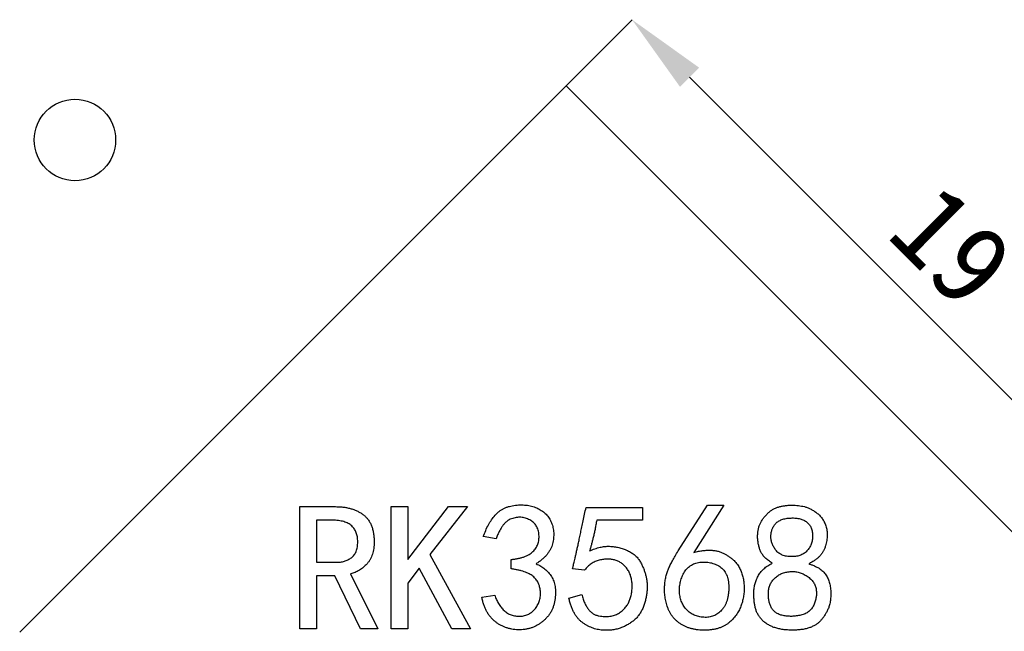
# Model space of a CAD drawing. Header units: millimetres. Extents: x 1603 to 1900, y 1655 to 2075.
# Tile 36 of 52: x 1688 to 1712, y 1991 to 2006. Entities that reach past the tile are written whole.
import ezdxf

# ---------------------------------------------------------------- set-up
doc = ezdxf.new("R2010")
doc.units = ezdxf.units.MM
doc.styles.add('黑体高度2mm', font='simhei.ttf', dxfattribs={"height": 2})
doc.dimstyles.new('红色高度2mm', dxfattribs={"dimtxt": 2, "dimasz": 2, "dimexe": 0, "dimexo": 0, "dimtad": 1, "dimdec": 1, "dimtxsty": '黑体高度2mm', "dimcen": 2.5, "dimclrd": 1, "dimclre": 1, "dimclrt": 1, "dimadec": 0, "dimazin": 0, "dimtfac": 1, "dimtdec": 1, "dimtmove": 0, "dimatfit": 3, "dimfxl": 1, "dimarcsym": 0})

# ---------------------------------------------------------------- blocks, each defined once
blk = doc.blocks.new('*D47')
at = {"color": 1, "lineweight": -2, "transparency": 16777216}
for p, q in [((1701.146, 2004.69), (1702.768, 2006.312)), ((1704.182, 2004.897), (1714.788, 1994.291)), ((1714.581, 1991.255), (1716.203, 1992.877))]:
    blk.add_line(p, q, dxfattribs=at)
at = {"color": 1, "transparency": 16777216}
for points in [[(1704.418, 2005.133), (1703.947, 2004.662), (1702.768, 2006.312)], [(1715.024, 1994.527), (1714.553, 1994.056), (1716.203, 1992.877)]]:
    blk.add_solid(points, dxfattribs=at)
at = {"layer": 'Defpoints', "color": 0, "transparency": 16777216}
for p in [(1701.146, 2004.69), (1716.203, 1992.877), (1714.581, 1991.255)]:
    blk.add_point(p, dxfattribs=at)
at = {"color": 1, "transparency": 16777216, "insert": (1710.634, 2000.743), "char_height": 2, "attachment_point": 5, "rotation": 315, "style": '黑体高度2mm'}
blk.add_mtext('19', dxfattribs=at)

msp = doc.modelspace()

# ---------------------------------------------------------------- linework, layer by layer
at = {"color": 7, "linetype": 'Continuous', "lineweight": 25}
for p, q in [((1701.146, 2004.69), (1687.712, 1991.255)), ((1714.581, 1991.255), (1701.146, 2004.69)), ((1694.602, 1994.343), (1695.48, 1994.343)), ((1694.602, 1991.343), (1694.602, 1994.343)), ((1696.848, 1994.343), (1697.252, 1994.343)), ((1696.848, 1991.343), (1696.848, 1994.343)), ((1697.252, 1993.045), (1698.252, 1994.343)), ((1697.252, 1994.343), (1697.252, 1993.045)), ((1698.725, 1994.343), (1697.795, 1993.168)), ((1698.252, 1994.343), (1698.725, 1994.343)), ((1701.638, 1994.325), (1703.023, 1994.325)), ((1703.023, 1994.325), (1703.023, 1994.01)), ((1703.901, 1993.255), (1704.62, 1994.378)), ((1705.023, 1994.378), (1704.287, 1993.22)), ((1704.62, 1994.378), (1705.023, 1994.378)), ((1695.006, 1994.01), (1695.006, 1992.975)), ((1695.392, 1994.01), (1695.006, 1994.01)), ((1703.023, 1994.01), (1701.901, 1994.01)), ((1699.427, 1993.554), (1699.111, 1993.606)), ((1697.795, 1993.168), (1698.795, 1991.343)), ((1695.006, 1992.975), (1695.497, 1992.975)), ((1699.795, 1992.817), (1699.795, 1993.045)), ((1695.006, 1992.641), (1695.006, 1991.343)), ((1695.462, 1992.641), (1695.006, 1992.641)), ((1696.094, 1991.343), (1695.462, 1992.641)), ((1695.848, 1992.694), (1696.515, 1991.343)), ((1697.532, 1992.834), (1697.252, 1992.466)), ((1698.339, 1991.343), (1697.532, 1992.834)), ((1701.602, 1992.782), (1701.304, 1992.817)), ((1697.252, 1992.466), (1697.252, 1991.343)), ((1699.076, 1992.115), (1699.392, 1992.168)), ((1701.216, 1992.097), (1701.532, 1992.185)), ((1695.006, 1991.343), (1694.602, 1991.343)), ((1696.515, 1991.343), (1696.094, 1991.343)), ((1697.252, 1991.343), (1696.848, 1991.343)), ((1698.795, 1991.343), (1698.339, 1991.343))]:
    msp.add_line(p, q, dxfattribs=at)
msp.add_circle((1689.071, 2003.355), 1, dxfattribs=at)
for points, knots in [([(1695.48, 1994.343), (1695.514, 1994.342), (1695.581, 1994.341), (1695.679, 1994.332), (1695.772, 1994.316), (1695.86, 1994.294), (1695.944, 1994.266), (1696.022, 1994.23), (1696.096, 1994.19), (1696.165, 1994.142), (1696.227, 1994.088), (1696.281, 1994.025), (1696.326, 1993.954), (1696.364, 1993.875), (1696.392, 1993.788), (1696.413, 1993.694), (1696.425, 1993.591), (1696.426, 1993.52), (1696.427, 1993.483)], [0, 0, 0, 0, 0.070303, 0.137746, 0.202308, 0.264222, 0.324274, 0.382797, 0.440334, 0.497208, 0.553605, 0.609417, 0.667029, 0.726112, 0.788414, 0.854018, 0.924793, 1, 1, 1, 1]), ([(1699.111, 1993.606), (1699.13, 1993.657), (1699.165, 1993.756), (1699.233, 1993.895), (1699.31, 1994.021), (1699.383, 1994.115), (1699.447, 1994.183), (1699.5, 1994.227), (1699.557, 1994.267), (1699.618, 1994.3), (1699.683, 1994.329), (1699.752, 1994.351), (1699.825, 1994.368), (1699.901, 1994.379), (1699.977, 1994.385), (1700.053, 1994.388), (1700.126, 1994.384), (1700.196, 1994.377), (1700.264, 1994.365), (1700.33, 1994.348), (1700.392, 1994.326), (1700.453, 1994.3), (1700.51, 1994.269), (1700.563, 1994.236), (1700.611, 1994.197), (1700.656, 1994.156), (1700.695, 1994.109), (1700.73, 1994.059), (1700.761, 1994.005), (1700.787, 1993.948), (1700.809, 1993.889), (1700.825, 1993.827), (1700.837, 1993.764), (1700.842, 1993.7), (1700.843, 1993.634), (1700.838, 1993.568), (1700.829, 1993.499), (1700.814, 1993.43), (1700.793, 1993.361), (1700.763, 1993.294), (1700.724, 1993.229), (1700.677, 1993.166), (1700.623, 1993.105), (1700.559, 1993.048), (1700.488, 1992.991), (1700.436, 1992.957), (1700.409, 1992.939)], [0, 0, 0, 0, 0.047464, 0.092489, 0.135475, 0.176967, 0.19729, 0.217416, 0.237371, 0.257814, 0.278354, 0.299538, 0.321419, 0.344134, 0.367049, 0.388941, 0.410276, 0.431124, 0.451242, 0.470905, 0.490465, 0.509731, 0.528716, 0.547033, 0.565043, 0.582814, 0.600504, 0.618245, 0.636491, 0.654887, 0.673486, 0.691996, 0.710771, 0.729498, 0.74872, 0.768176, 0.78836, 0.809187, 0.830314, 0.851781, 0.873876, 0.896598, 0.920447, 0.945498, 0.97192, 1, 1, 1, 1]), ([(1701.304, 1992.817), (1701.306, 1992.823), (1701.31, 1992.838), (1701.318, 1992.867), (1701.327, 1992.905), (1701.339, 1992.954), (1701.352, 1993.012), (1701.368, 1993.081), (1701.387, 1993.16), (1701.405, 1993.25), (1701.428, 1993.349), (1701.452, 1993.459), (1701.478, 1993.578), (1701.506, 1993.708), (1701.535, 1993.848), (1701.568, 1993.998), (1701.602, 1994.159), (1701.625, 1994.269), (1701.638, 1994.325)], [0, 0, 0, 0, 0.012245, 0.031422, 0.05692, 0.089353, 0.128214, 0.173914, 0.226548, 0.285931, 0.351425, 0.424172, 0.503349, 0.589369, 0.681821, 0.781204, 0.887343, 1, 1, 1, 1]), ([(1706.216, 1992.957), (1706.184, 1992.977), (1706.122, 1993.016), (1706.042, 1993.082), (1705.979, 1993.152), (1705.934, 1993.227), (1705.903, 1993.307), (1705.88, 1993.39), (1705.863, 1993.479), (1705.855, 1993.571), (1705.855, 1993.662), (1705.864, 1993.749), (1705.881, 1993.83), (1705.908, 1993.905), (1705.943, 1993.975), (1705.986, 1994.041), (1706.035, 1994.107), (1706.093, 1994.168), (1706.155, 1994.225), (1706.221, 1994.272), (1706.291, 1994.309), (1706.365, 1994.335), (1706.442, 1994.354), (1706.522, 1994.368), (1706.605, 1994.377), (1706.69, 1994.379), (1706.775, 1994.377), (1706.856, 1994.371), (1706.933, 1994.36), (1707.007, 1994.344), (1707.079, 1994.321), (1707.154, 1994.289), (1707.229, 1994.245), (1707.306, 1994.195), (1707.38, 1994.132), (1707.443, 1994.056), (1707.495, 1993.968), (1707.528, 1993.886), (1707.548, 1993.815), (1707.559, 1993.759), (1707.565, 1993.701), (1707.566, 1993.641), (1707.562, 1993.578), (1707.555, 1993.513), (1707.541, 1993.446), (1707.524, 1993.378), (1707.501, 1993.309), (1707.469, 1993.245), (1707.429, 1993.184), (1707.382, 1993.126), (1707.325, 1993.073), (1707.262, 1993.024), (1707.19, 1992.979), (1707.138, 1992.953), (1707.111, 1992.939)], [0, 0, 0, 0, 0.027116, 0.051484, 0.073309, 0.093387, 0.11305, 0.133425, 0.154615, 0.17677, 0.198683, 0.219329, 0.238626, 0.256994, 0.275155, 0.293901, 0.313147, 0.333207, 0.353174, 0.372306, 0.390812, 0.409089, 0.427746, 0.446716, 0.466431, 0.486668, 0.5069, 0.526116, 0.544385, 0.561787, 0.579476, 0.598349, 0.618801, 0.640901, 0.663721, 0.686677, 0.710591, 0.735889, 0.749087, 0.76252, 0.776228, 0.790482, 0.805221, 0.820655, 0.836733, 0.853495, 0.870504, 0.887431, 0.904474, 0.921995, 0.939987, 0.958991, 0.978889, 1, 1, 1, 1]), ([(1699.795, 1993.045), (1699.825, 1993.048), (1699.883, 1993.054), (1699.965, 1993.069), (1700.042, 1993.087), (1700.112, 1993.109), (1700.176, 1993.135), (1700.234, 1993.164), (1700.285, 1993.199), (1700.33, 1993.237), (1700.37, 1993.278), (1700.403, 1993.322), (1700.431, 1993.369), (1700.452, 1993.42), (1700.468, 1993.473), (1700.478, 1993.529), (1700.482, 1993.589), (1700.481, 1993.65), (1700.474, 1993.71), (1700.46, 1993.768), (1700.44, 1993.821), (1700.415, 1993.87), (1700.383, 1993.914), (1700.345, 1993.954), (1700.301, 1993.989), (1700.252, 1994.019), (1700.199, 1994.044), (1700.145, 1994.064), (1700.09, 1994.076), (1700.034, 1994.083), (1699.978, 1994.084), (1699.92, 1994.077), (1699.862, 1994.064), (1699.803, 1994.046), (1699.744, 1994.019), (1699.689, 1993.982), (1699.638, 1993.934), (1699.589, 1993.878), (1699.544, 1993.81), (1699.501, 1993.734), (1699.461, 1993.648), (1699.439, 1993.586), (1699.427, 1993.554)], [0, 0, 0, 0, 0.034628, 0.06703, 0.097477, 0.125663, 0.152237, 0.177388, 0.200923, 0.223553, 0.245394, 0.266734, 0.28766, 0.308692, 0.330142, 0.352103, 0.374998, 0.398853, 0.422863, 0.445331, 0.467017, 0.488239, 0.509078, 0.53021, 0.551813, 0.574247, 0.597043, 0.6192, 0.640821, 0.662307, 0.68415, 0.706385, 0.729232, 0.75321, 0.777811, 0.803296, 0.83013, 0.858778, 0.890043, 0.923767, 0.960273, 1, 1, 1, 1]), ([(1696.023, 1993.483), (1696.023, 1993.503), (1696.022, 1993.542), (1696.016, 1993.599), (1696.004, 1993.652), (1695.988, 1993.703), (1695.966, 1993.749), (1695.941, 1993.793), (1695.909, 1993.833), (1695.875, 1993.87), (1695.834, 1993.904), (1695.788, 1993.933), (1695.736, 1993.956), (1695.678, 1993.976), (1695.615, 1993.991), (1695.546, 1994.002), (1695.471, 1994.009), (1695.419, 1994.009), (1695.392, 1994.01)], [0, 0, 0, 0, 0.0636515, 0.1241827, 0.1822115, 0.2381697, 0.2922875, 0.3458731, 0.3991008, 0.4533729, 0.5088638, 0.5660132, 0.6269378, 0.6912018, 0.760271, 0.8344756, 0.9142648, 1, 1, 1, 1]), ([(1701.901, 1994.01), (1701.893, 1993.971), (1701.879, 1993.896), (1701.858, 1993.787), (1701.836, 1993.683), (1701.814, 1993.586), (1701.791, 1993.495), (1701.77, 1993.41), (1701.748, 1993.33), (1701.733, 1993.28), (1701.725, 1993.255)], [0, 0, 0, 0, 0.151947, 0.295502, 0.431833, 0.560795, 0.681593, 0.794865, 0.901057, 1, 1, 1, 1]), ([(1706.181, 1993.606), (1706.182, 1993.577), (1706.187, 1993.519), (1706.21, 1993.433), (1706.249, 1993.35), (1706.293, 1993.284), (1706.336, 1993.235), (1706.374, 1993.203), (1706.416, 1993.175), (1706.463, 1993.153), (1706.513, 1993.136), (1706.568, 1993.123), (1706.628, 1993.117), (1706.69, 1993.114), (1706.753, 1993.117), (1706.813, 1993.123), (1706.868, 1993.136), (1706.92, 1993.154), (1706.968, 1993.175), (1707.011, 1993.203), (1707.05, 1993.235), (1707.085, 1993.272), (1707.116, 1993.313), (1707.142, 1993.355), (1707.165, 1993.399), (1707.182, 1993.446), (1707.195, 1993.494), (1707.203, 1993.544), (1707.208, 1993.596), (1707.208, 1993.65), (1707.204, 1993.702), (1707.195, 1993.752), (1707.183, 1993.798), (1707.165, 1993.841), (1707.143, 1993.88), (1707.116, 1993.915), (1707.085, 1993.948), (1707.05, 1993.975), (1707.011, 1994), (1706.968, 1994.02), (1706.922, 1994.037), (1706.873, 1994.05), (1706.821, 1994.059), (1706.766, 1994.064), (1706.707, 1994.066), (1706.646, 1994.063), (1706.586, 1994.057), (1706.529, 1994.048), (1706.477, 1994.034), (1706.43, 1994.017), (1706.387, 1993.997), (1706.348, 1993.973), (1706.315, 1993.945), (1706.277, 1993.903), (1706.238, 1993.846), (1706.206, 1993.771), (1706.185, 1993.691), (1706.181, 1993.635), (1706.181, 1993.606)], [0, 0, 0, 0, 0.027405, 0.055034, 0.083772, 0.114224, 0.12992, 0.145346, 0.161056, 0.177211, 0.19415, 0.211824, 0.230635, 0.250764, 0.270892, 0.289907, 0.307781, 0.324914, 0.34144, 0.357495, 0.373393, 0.389506, 0.405472, 0.421244, 0.436846, 0.452627, 0.46816, 0.484185, 0.500666, 0.517699, 0.534589, 0.550412, 0.56555, 0.579994, 0.594147, 0.608061, 0.621995, 0.636161, 0.650736, 0.665515, 0.680839, 0.696769, 0.713436, 0.730957, 0.749636, 0.76915, 0.788529, 0.806646, 0.82362, 0.839523, 0.854302, 0.868594, 0.882284, 0.895647, 0.921659, 0.947205, 0.973038, 1, 1, 1, 1]), ([(1695.497, 1992.975), (1695.531, 1992.976), (1695.598, 1992.978), (1695.695, 1993.001), (1695.785, 1993.036), (1695.854, 1993.077), (1695.904, 1993.118), (1695.936, 1993.156), (1695.963, 1993.197), (1695.985, 1993.245), (1696.003, 1993.297), (1696.015, 1993.355), (1696.022, 1993.417), (1696.023, 1993.461), (1696.023, 1993.483)], [0, 0, 0, 0, 0.122654, 0.240066, 0.3541033, 0.4698482, 0.5279223, 0.5859127, 0.6455705, 0.7076236, 0.7734246, 0.8435855, 0.9188903, 1, 1, 1, 1]), ([(1696.427, 1993.483), (1696.427, 1993.455), (1696.426, 1993.4), (1696.417, 1993.319), (1696.404, 1993.243), (1696.385, 1993.173), (1696.36, 1993.107), (1696.329, 1993.046), (1696.294, 1992.99), (1696.239, 1992.923), (1696.164, 1992.851), (1696.066, 1992.78), (1695.96, 1992.725), (1695.885, 1992.704), (1695.848, 1992.694)], [0, 0, 0, 0, 0.080021, 0.156146, 0.228122, 0.296399, 0.362286, 0.425908, 0.488236, 0.549454, 0.6682, 0.781053, 0.891094, 1, 1, 1, 1]), ([(1701.725, 1993.255), (1701.768, 1993.274), (1701.851, 1993.31), (1701.977, 1993.346), (1702.098, 1993.368), (1702.216, 1993.371), (1702.329, 1993.361), (1702.441, 1993.34), (1702.55, 1993.308), (1702.655, 1993.266), (1702.752, 1993.215), (1702.837, 1993.153), (1702.908, 1993.082), (1702.963, 1993.002), (1703.007, 1992.918), (1703.047, 1992.836), (1703.077, 1992.751), (1703.103, 1992.668), (1703.122, 1992.582), (1703.135, 1992.493), (1703.14, 1992.402), (1703.138, 1992.307), (1703.131, 1992.21), (1703.114, 1992.112), (1703.091, 1992.012), (1703.06, 1991.913), (1703.021, 1991.817), (1702.973, 1991.729), (1702.916, 1991.649), (1702.849, 1991.578), (1702.774, 1991.515), (1702.692, 1991.459), (1702.602, 1991.41), (1702.505, 1991.367), (1702.4, 1991.333), (1702.287, 1991.312), (1702.166, 1991.304), (1702.062, 1991.305), (1701.975, 1991.314), (1701.911, 1991.326), (1701.847, 1991.342), (1701.784, 1991.365), (1701.721, 1991.391), (1701.66, 1991.423), (1701.599, 1991.459), (1701.54, 1991.5), (1701.482, 1991.548), (1701.43, 1991.604), (1701.382, 1991.668), (1701.34, 1991.739), (1701.301, 1991.817), (1701.268, 1991.904), (1701.238, 1991.998), (1701.224, 1992.063), (1701.216, 1992.097)], [0, 0, 0, 0, 0.027892, 0.053935, 0.078243, 0.101453, 0.124085, 0.146503, 0.169057, 0.191966, 0.214172, 0.234857, 0.254558, 0.273827, 0.292671, 0.310991, 0.328828, 0.346168, 0.363556, 0.381223, 0.399525, 0.418447, 0.437818, 0.457653, 0.478022, 0.499049, 0.519794, 0.539745, 0.559238, 0.578401, 0.597715, 0.617484, 0.637787, 0.659024, 0.68091, 0.703733, 0.727647, 0.753181, 0.766347, 0.779387, 0.792494, 0.805814, 0.819342, 0.833019, 0.847088, 0.861611, 0.876329, 0.891638, 0.907371, 0.923884, 0.941213, 0.959672, 0.979223, 1, 1, 1, 1]), ([(1704.287, 1993.22), (1704.325, 1993.23), (1704.399, 1993.248), (1704.509, 1993.265), (1704.613, 1993.274), (1704.71, 1993.274), (1704.802, 1993.266), (1704.888, 1993.249), (1704.968, 1993.222), (1705.041, 1993.187), (1705.108, 1993.146), (1705.169, 1993.104), (1705.225, 1993.062), (1705.275, 1993.017), (1705.32, 1992.972), (1705.358, 1992.924), (1705.392, 1992.876), (1705.427, 1992.809), (1705.463, 1992.723), (1705.495, 1992.615), (1705.516, 1992.502), (1705.525, 1992.386), (1705.525, 1992.269), (1705.512, 1992.152), (1705.489, 1992.035), (1705.455, 1991.921), (1705.409, 1991.809), (1705.345, 1991.702), (1705.266, 1991.601), (1705.189, 1991.523), (1705.12, 1991.464), (1705.062, 1991.427), (1704.999, 1991.394), (1704.931, 1991.366), (1704.858, 1991.343), (1704.78, 1991.326), (1704.697, 1991.314), (1704.611, 1991.307), (1704.524, 1991.305), (1704.439, 1991.309), (1704.357, 1991.317), (1704.278, 1991.331), (1704.203, 1991.35), (1704.131, 1991.374), (1704.062, 1991.404), (1703.997, 1991.438), (1703.935, 1991.477), (1703.88, 1991.521), (1703.828, 1991.567), (1703.782, 1991.619), (1703.74, 1991.673), (1703.704, 1991.732), (1703.671, 1991.794), (1703.637, 1991.882), (1703.603, 1991.993), (1703.577, 1992.126), (1703.562, 1992.257), (1703.566, 1992.344), (1703.567, 1992.387)], [0, 0, 0, 0, 0.0233906, 0.0451799, 0.0656085, 0.0848167, 0.1028215, 0.1199493, 0.1364306, 0.1524682, 0.1679728, 0.1825351, 0.1964171, 0.2095719, 0.2220689, 0.2340883, 0.2455968, 0.2567677, 0.2786947, 0.3008585, 0.3232619, 0.346264, 0.3694423, 0.3926202, 0.4158504, 0.4393878, 0.463147, 0.4873711, 0.5124727, 0.5387324, 0.5521934, 0.5657968, 0.5798303, 0.5942414, 0.6092676, 0.6248656, 0.6413095, 0.6586542, 0.6760739, 0.6927387, 0.7089593, 0.7246855, 0.7398729, 0.7548968, 0.7695253, 0.7841314, 0.7984117, 0.812372, 0.8260595, 0.8395661, 0.8530891, 0.8666629, 0.880351, 0.8944283, 0.9222586, 0.9489042, 0.9747703, 1, 1, 1, 1]), ([(1703.567, 1992.387), (1703.571, 1992.427), (1703.577, 1992.506), (1703.599, 1992.619), (1703.625, 1992.722), (1703.663, 1992.818), (1703.71, 1992.914), (1703.764, 1993.019), (1703.829, 1993.134), (1703.876, 1993.213), (1703.901, 1993.255)], [0, 0, 0, 0, 0.1303748, 0.2524427, 0.3645769, 0.4702886, 0.5798394, 0.7048171, 0.8447464, 1, 1, 1, 1]), ([(1700.409, 1992.939), (1700.449, 1992.921), (1700.525, 1992.885), (1700.628, 1992.811), (1700.716, 1992.725), (1700.777, 1992.642), (1700.818, 1992.569), (1700.843, 1992.51), (1700.862, 1992.446), (1700.875, 1992.379), (1700.884, 1992.308), (1700.886, 1992.233), (1700.883, 1992.153), (1700.875, 1992.071), (1700.861, 1991.988), (1700.84, 1991.909), (1700.812, 1991.833), (1700.777, 1991.761), (1700.735, 1991.694), (1700.685, 1991.631), (1700.63, 1991.571), (1700.568, 1991.518), (1700.502, 1991.469), (1700.432, 1991.426), (1700.361, 1991.39), (1700.287, 1991.361), (1700.211, 1991.34), (1700.133, 1991.325), (1700.053, 1991.316), (1699.971, 1991.315), (1699.889, 1991.32), (1699.81, 1991.332), (1699.733, 1991.349), (1699.659, 1991.373), (1699.588, 1991.402), (1699.519, 1991.438), (1699.454, 1991.479), (1699.391, 1991.526), (1699.332, 1991.579), (1699.279, 1991.639), (1699.23, 1991.704), (1699.189, 1991.775), (1699.152, 1991.852), (1699.121, 1991.934), (1699.094, 1992.022), (1699.082, 1992.084), (1699.076, 1992.115)], [0, 0, 0, 0, 0.035383, 0.069271, 0.102562, 0.13598, 0.153016, 0.170471, 0.18839, 0.206995, 0.226425, 0.246968, 0.268573, 0.291521, 0.314508, 0.336877, 0.358774, 0.380226, 0.401933, 0.423495, 0.445535, 0.468112, 0.490768, 0.512776, 0.534543, 0.556006, 0.577352, 0.598978, 0.62087, 0.643351, 0.665697, 0.687524, 0.70891, 0.729901, 0.750936, 0.771916, 0.792835, 0.814322, 0.835871, 0.857552, 0.879571, 0.901943, 0.924978, 0.949008, 0.973929, 1, 1, 1, 1]), ([(1701.532, 1992.185), (1701.543, 1992.148), (1701.562, 1992.076), (1701.602, 1991.977), (1701.646, 1991.89), (1701.696, 1991.817), (1701.752, 1991.757), (1701.813, 1991.71), (1701.88, 1991.676), (1701.953, 1991.658), (1702.025, 1991.648), (1702.094, 1991.643), (1702.16, 1991.641), (1702.222, 1991.647), (1702.281, 1991.657), (1702.336, 1991.673), (1702.388, 1991.692), (1702.451, 1991.728), (1702.522, 1991.779), (1702.595, 1991.85), (1702.655, 1991.929), (1702.701, 1992.018), (1702.735, 1992.113), (1702.758, 1992.215), (1702.77, 1992.321), (1702.77, 1992.431), (1702.761, 1992.539), (1702.736, 1992.641), (1702.7, 1992.734), (1702.648, 1992.817), (1702.588, 1992.89), (1702.519, 1992.95), (1702.441, 1992.996), (1702.357, 1993.03), (1702.265, 1993.049), (1702.169, 1993.057), (1702.066, 1993.048), (1701.979, 1993.033), (1701.908, 1993.012), (1701.857, 1992.993), (1701.808, 1992.969), (1701.762, 1992.94), (1701.718, 1992.907), (1701.677, 1992.869), (1701.638, 1992.828), (1701.614, 1992.797), (1701.602, 1992.782)], [0, 0, 0, 0, 0.031898, 0.060953, 0.087436, 0.111456, 0.133596, 0.1544, 0.174676, 0.19512, 0.215236, 0.234314, 0.252273, 0.269224, 0.285477, 0.301181, 0.31627, 0.33107, 0.359987, 0.387523, 0.414442, 0.441562, 0.469179, 0.497432, 0.52661, 0.557015, 0.587215, 0.615548, 0.642754, 0.669406, 0.695153, 0.720109, 0.744351, 0.769014, 0.794298, 0.820685, 0.848491, 0.878309, 0.893501, 0.908526, 0.923395, 0.938247, 0.953218, 0.968324, 0.983922, 1, 1, 1, 1]), ([(1704.111, 1991.808), (1704.124, 1991.794), (1704.152, 1991.768), (1704.196, 1991.733), (1704.244, 1991.703), (1704.296, 1991.678), (1704.35, 1991.656), (1704.408, 1991.641), (1704.469, 1991.629), (1704.532, 1991.623), (1704.596, 1991.621), (1704.658, 1991.627), (1704.717, 1991.638), (1704.774, 1991.658), (1704.828, 1991.683), (1704.879, 1991.715), (1704.927, 1991.754), (1704.972, 1991.799), (1705.013, 1991.85), (1705.049, 1991.907), (1705.08, 1991.969), (1705.104, 1992.037), (1705.123, 1992.11), (1705.136, 1992.189), (1705.145, 1992.273), (1705.147, 1992.36), (1705.144, 1992.447), (1705.135, 1992.529), (1705.117, 1992.603), (1705.094, 1992.672), (1705.062, 1992.732), (1705.024, 1992.786), (1704.979, 1992.832), (1704.927, 1992.87), (1704.872, 1992.902), (1704.814, 1992.929), (1704.755, 1992.951), (1704.695, 1992.967), (1704.632, 1992.978), (1704.568, 1992.982), (1704.502, 1992.981), (1704.436, 1992.976), (1704.37, 1992.964), (1704.309, 1992.946), (1704.252, 1992.923), (1704.2, 1992.893), (1704.153, 1992.856), (1704.11, 1992.814), (1704.073, 1992.765), (1704.029, 1992.694), (1703.986, 1992.598), (1703.95, 1992.478), (1703.933, 1992.354), (1703.933, 1992.249), (1703.941, 1992.167), (1703.952, 1992.107), (1703.968, 1992.051), (1703.987, 1991.997), (1704.012, 1991.945), (1704.04, 1991.896), (1704.073, 1991.85), (1704.098, 1991.821), (1704.111, 1991.808)], [0, 0, 0, 0, 0.01374, 0.027577, 0.041204, 0.055117, 0.069166, 0.083723, 0.098683, 0.114397, 0.130035, 0.145106, 0.159755, 0.174089, 0.188571, 0.203119, 0.217942, 0.233465, 0.249299, 0.265554, 0.282435, 0.299921, 0.318192, 0.337432, 0.357907, 0.37971, 0.401203, 0.421262, 0.439763, 0.456995, 0.473523, 0.489256, 0.504892, 0.520463, 0.536174, 0.551506, 0.566644, 0.581853, 0.597223, 0.612897, 0.628848, 0.645177, 0.661379, 0.676869, 0.691592, 0.706166, 0.720571, 0.734977, 0.749826, 0.76521, 0.796095, 0.826228, 0.856379, 0.886859, 0.902102, 0.916722, 0.930975, 0.944913, 0.95869, 0.972422, 0.986228, 1, 1, 1, 1]), ([(1705.76, 1992.22), (1705.762, 1992.255), (1705.764, 1992.325), (1705.785, 1992.43), (1705.818, 1992.533), (1705.856, 1992.617), (1705.893, 1992.682), (1705.927, 1992.729), (1705.964, 1992.773), (1706.006, 1992.816), (1706.052, 1992.855), (1706.103, 1992.892), (1706.158, 1992.926), (1706.197, 1992.947), (1706.216, 1992.957)], [0, 0, 0, 0, 0.114511, 0.230203, 0.347169, 0.46884, 0.53118, 0.593815, 0.656802, 0.721557, 0.787545, 0.856125, 0.926631, 1, 1, 1, 1]), ([(1707.111, 1992.939), (1707.135, 1992.932), (1707.182, 1992.918), (1707.249, 1992.891), (1707.31, 1992.861), (1707.366, 1992.829), (1707.415, 1992.793), (1707.46, 1992.755), (1707.5, 1992.713), (1707.544, 1992.653), (1707.589, 1992.571), (1707.628, 1992.463), (1707.65, 1992.345), (1707.657, 1992.221), (1707.652, 1992.099), (1707.639, 1991.987), (1707.613, 1991.887), (1707.578, 1991.8), (1707.537, 1991.725), (1707.494, 1991.655), (1707.449, 1991.592), (1707.401, 1991.535), (1707.348, 1991.484), (1707.286, 1991.44), (1707.215, 1991.401), (1707.136, 1991.367), (1707.046, 1991.34), (1706.946, 1991.322), (1706.835, 1991.31), (1706.716, 1991.307), (1706.596, 1991.31), (1706.482, 1991.322), (1706.376, 1991.34), (1706.279, 1991.367), (1706.19, 1991.401), (1706.109, 1991.445), (1706.035, 1991.494), (1705.97, 1991.552), (1705.913, 1991.616), (1705.866, 1991.686), (1705.829, 1991.762), (1705.802, 1991.843), (1705.784, 1991.93), (1705.77, 1992.022), (1705.762, 1992.119), (1705.761, 1992.186), (1705.76, 1992.22)], [0, 0, 0, 0, 0.01897, 0.03684, 0.053635, 0.069807, 0.085057, 0.099816, 0.114077, 0.128025, 0.155751, 0.184084, 0.213893, 0.245652, 0.276891, 0.30508, 0.33059, 0.353713, 0.375094, 0.395531, 0.41475, 0.433088, 0.451256, 0.470116, 0.4902, 0.511759, 0.53485, 0.560324, 0.588114, 0.618691, 0.649431, 0.678029, 0.704783, 0.729905, 0.753633, 0.776325, 0.798462, 0.820224, 0.841649, 0.862615, 0.883408, 0.904691, 0.926819, 0.949993, 0.974307, 1, 1, 1, 1]), ([(1699.392, 1992.168), (1699.404, 1992.131), (1699.429, 1992.059), (1699.482, 1991.959), (1699.545, 1991.869), (1699.605, 1991.801), (1699.66, 1991.755), (1699.703, 1991.725), (1699.749, 1991.699), (1699.798, 1991.68), (1699.848, 1991.664), (1699.902, 1991.655), (1699.957, 1991.65), (1700.014, 1991.649), (1700.072, 1991.654), (1700.127, 1991.664), (1700.179, 1991.68), (1700.228, 1991.701), (1700.273, 1991.729), (1700.317, 1991.761), (1700.357, 1991.799), (1700.393, 1991.842), (1700.425, 1991.889), (1700.453, 1991.937), (1700.476, 1991.988), (1700.493, 1992.04), (1700.507, 1992.094), (1700.514, 1992.149), (1700.518, 1992.206), (1700.515, 1992.264), (1700.509, 1992.321), (1700.497, 1992.375), (1700.481, 1992.426), (1700.461, 1992.475), (1700.435, 1992.519), (1700.405, 1992.561), (1700.37, 1992.599), (1700.33, 1992.633), (1700.285, 1992.665), (1700.234, 1992.695), (1700.176, 1992.721), (1700.112, 1992.746), (1700.042, 1992.767), (1699.965, 1992.787), (1699.883, 1992.803), (1699.825, 1992.812), (1699.795, 1992.817)], [0, 0, 0, 0, 0.042155, 0.082797, 0.122177, 0.161495, 0.180875, 0.199813, 0.218676, 0.237473, 0.256684, 0.276307, 0.296404, 0.317356, 0.338391, 0.358521, 0.378182, 0.39747, 0.416687, 0.436037, 0.455851, 0.476407, 0.497042, 0.517393, 0.537303, 0.557179, 0.577048, 0.597255, 0.617769, 0.638967, 0.660049, 0.680042, 0.699548, 0.718217, 0.736992, 0.755354, 0.77385, 0.792872, 0.812794, 0.833991, 0.857058, 0.881801, 0.90816, 0.936821, 0.967337, 1, 1, 1, 1]), ([(1706.12, 1992.238), (1706.118, 1992.204), (1706.119, 1992.137), (1706.131, 1992.041), (1706.154, 1991.952), (1706.182, 1991.882), (1706.211, 1991.831), (1706.237, 1991.797), (1706.267, 1991.766), (1706.302, 1991.739), (1706.34, 1991.715), (1706.383, 1991.696), (1706.43, 1991.679), (1706.497, 1991.662), (1706.586, 1991.65), (1706.695, 1991.645), (1706.807, 1991.655), (1706.9, 1991.67), (1706.972, 1991.691), (1707.023, 1991.71), (1707.07, 1991.734), (1707.112, 1991.763), (1707.149, 1991.797), (1707.182, 1991.834), (1707.211, 1991.876), (1707.242, 1991.937), (1707.273, 1992.016), (1707.295, 1992.114), (1707.304, 1992.211), (1707.299, 1992.292), (1707.287, 1992.355), (1707.273, 1992.401), (1707.253, 1992.444), (1707.228, 1992.486), (1707.198, 1992.526), (1707.162, 1992.564), (1707.121, 1992.6), (1707.061, 1992.644), (1706.98, 1992.691), (1706.876, 1992.731), (1706.766, 1992.749), (1706.655, 1992.749), (1706.547, 1992.733), (1706.446, 1992.702), (1706.356, 1992.653), (1706.289, 1992.601), (1706.242, 1992.553), (1706.212, 1992.514), (1706.184, 1992.474), (1706.163, 1992.431), (1706.145, 1992.386), (1706.132, 1992.338), (1706.124, 1992.289), (1706.121, 1992.255), (1706.12, 1992.238)], [0, 0, 0, 0, 0.027889, 0.054216, 0.07916, 0.103535, 0.115477, 0.127271, 0.138952, 0.150854, 0.162979, 0.175931, 0.189301, 0.203604, 0.233044, 0.262726, 0.293009, 0.324402, 0.339919, 0.354763, 0.368984, 0.382779, 0.396365, 0.40995, 0.423745, 0.437966, 0.466302, 0.493275, 0.519841, 0.546188, 0.559391, 0.572424, 0.585301, 0.598522, 0.612092, 0.62629, 0.641011, 0.6565, 0.687608, 0.717564, 0.747496, 0.778047, 0.808216, 0.836752, 0.864325, 0.892039, 0.905857, 0.919255, 0.932458, 0.945565, 0.958726, 0.972218, 0.985913, 1, 1, 1, 1])]:
    msp.add_open_spline(points, degree=3, knots=knots, dxfattribs=at)

# ---------------------------------------------------------------- dimensions: what is measured, and where the dimension line sits
dim = msp.add_aligned_dim(p1=(1701.146, 2004.69), p2=(1714.581, 1991.255), distance=2.294, dimstyle='红色高度2mm')
dim.commit()
dim.dimension.update_dxf_attribs({"geometry": '*D47', "text_midpoint": (1710.634, 2000.743)})

doc.saveas('drawing.dxf')
